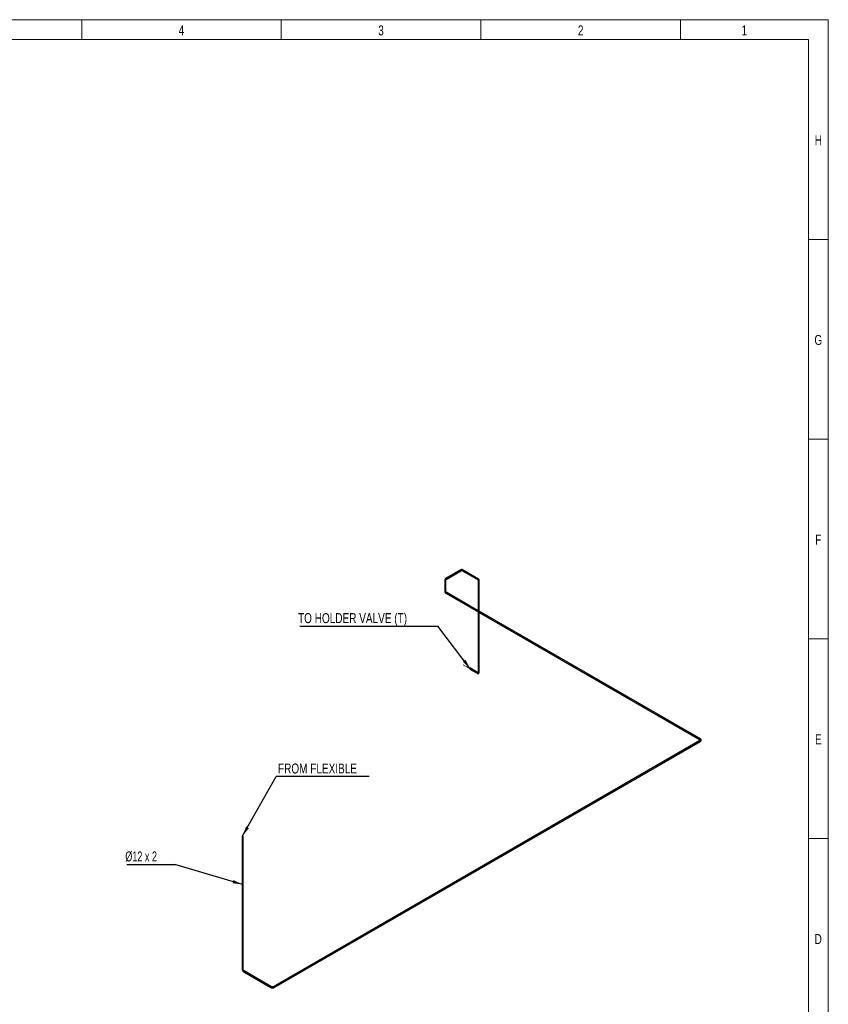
# Model space of a CAD drawing. Header units: millimetres. Extents: x 15 to 592, y 5 to 415.
# Tile 12 of 12: x 386 to 589, y 168 to 415. Entities that reach past the tile are written whole.
import ezdxf

# ---------------------------------------------------------------- set-up
doc = ezdxf.new("R2010")
doc.units = ezdxf.units.MM
doc.linetypes.add('CENTERX2', pattern=[20.32, 12.7, -2.54, 2.54, -2.54])
doc.layers.add('COTAS', color=166, linetype='Continuous')
doc.styles.add('SLDTEXTSTYLE0', font='TXT', dxfattribs={"width": 0.75})
doc.styles.add('SLDTEXTSTYLE4', font='TXT', dxfattribs={"width": 0.678571})
doc.dimstyles.new('SLDDIMSTYLE3', dxfattribs={"dimtxt": 0.18, "dimasz": 2.5, "dimexe": 0, "dimexo": 0.0625, "dimgap": 0, "dimtad": 0, "dimtih": 1, "dimtoh": 1, "dimdec": 0, "dimrnd": 1e-09, "dimzin": 0, "dimdsep": 46, "dimtxsty": 'Standard', "dimsah": 1, "dimcen": 0.09, "dimadec": 0, "dimazin": 0, "dimtfac": 2.5, "dimtdec": 0, "dimtofl": 0, "dimtmove": 0, "dimatfit": 3, "dimfxl": 0, "dimfrac": 2, "dimtolj": 1, "dimtzin": 0, "dimarcsym": 0})

# ---------------------------------------------------------------- blocks, each defined once
blk = doc.blocks.new('SW_NOTE_0')
at = {"layer": 'COTAS', "color": 0}
blk.add_line((23.37, 0), (0, 0), dxfattribs=at)
at = {"layer": 'COTAS', "color": 0, "insert": (0.5, 3.25), "char_height": 2.5, "attachment_point": 1, "style": 'SLDTEXTSTYLE0'}
blk.add_mtext('FROM FLEXIBLE', dxfattribs=at)
blk = doc.blocks.new('SW_NOTE_0_1')
at = {"layer": 'COTAS', "color": 0}
blk.add_line((-34.56, 0), (0, 0), dxfattribs=at)
at = {"layer": 'COTAS', "color": 0, "insert": (-35.05, 3.25), "char_height": 2.5, "attachment_point": 1, "style": 'SLDTEXTSTYLE0'}
blk.add_mtext('TO HOLDER VALVE (T)', dxfattribs=at)
blk = doc.blocks.new('SW_NOTE_0_2')
at = {"layer": 'COTAS', "color": 0}
blk.add_line((-12, 0), (0, 0), dxfattribs=at)
at = {"layer": 'COTAS', "color": 0, "insert": (-12.41, 3.26), "char_height": 2.5, "attachment_point": 1, "style": 'SLDTEXTSTYLE4'}
blk.add_mtext('Ø12 x 2', dxfattribs=at)

msp = doc.modelspace()

# ---------------------------------------------------------------- linework, layer by layer
at = {"color": 7, "linetype": 'Continuous', "lineweight": 18}
for p, q in [((15, 415), (589, 415)), ((402, 410), (402, 415)), ((452, 410), (452, 415)), ((502, 410), (502, 415)), ((552, 410), (552, 415)), ((589, 415), (589, 5)), ((20, 410), (584, 410)), ((584, 410), (584, 10)), ((584, 360), (589, 360)), ((584, 310), (589, 310)), ((584, 260), (589, 260)), ((584.001, 210), (583.999, 210)), ((584, 210), (589, 210))]:
    msp.add_line(p, q, dxfattribs=at)
at = {"color": 7, "linetype": 'Continuous', "lineweight": 25}
for p, q in [((496.9830493, 277.2636676), (493.1912917, 275.0747325)), ((493.311282, 274.8668808), (497.1030395, 277.0558159)), ((497.2230347, 277.0795769), (501.2668528, 274.7443715)), ((501.3868723, 274.9522063), (497.3430542, 277.2874117)), ((492.9906981, 274.7748687), (492.9906981, 271.7387919)), ((493.2306981, 271.7387919), (493.2306981, 274.7748687)), ((501.3062739, 274.6285346), (501.3062739, 251.6664455)), ((501.5462739, 251.6664455), (501.5462739, 274.6285346)), ((493.1912917, 271.438928), (501.3062739, 266.7542486)), ((501.3062739, 267.0313692), (493.311282, 271.6467798)), ((556.9517249, 234.9079341), (501.5462739, 266.8928201)), ((501.5462739, 266.6156995), (556.8317346, 234.7000824)), ((499.2449584, 252.3951923), (501.0268675, 251.366518)), ((501.1468577, 251.5743698), (499.3649486, 252.603044)), ((556.8317346, 234.5160582), (450.0727528, 172.8854098)), ((450.1927431, 172.6775581), (556.9517249, 234.3082065)), ((442.1780048, 210.5703881), (442.1780048, 177.3044486)), ((442.4180048, 177.3044486), (442.4180048, 210.5703881)), ((442.5774209, 176.6126452), (449.3939303, 172.6775581)), ((449.5139206, 172.8854098), (442.6974112, 176.8204969))]:
    msp.add_line(p, q, dxfattribs=at)
at = {"color": 7, "linetype": 'Continuous', "lineweight": 25, "flags": 128}
for points in [[(496.983038, 277.2636611), (496.9714008, 277.2536036), (496.9623446, 277.2366077), (496.958359, 277.2147821), (496.9596946, 277.189498), (496.9662673, 277.1623443), (496.9776642, 277.135027), (496.9931692, 277.1092626), (497.011808, 277.0866701), (497.0324095, 277.0686688), (497.0536793, 277.0563901), (497.0742808, 277.0506053), (497.0929197, 277.0516779), (497.1028147, 277.055687)], [(497.3430444, 277.2874174), (497.3200574, 277.2963344), (497.2947447, 277.2981612), (497.2686968, 277.2927831), (497.2435504, 277.280538), (497.2208856, 277.2621953), (497.2021265, 277.2389075), (497.1884517, 277.2121379), (497.1807205, 277.1835685), (497.1794188, 277.1549945), (497.1846282, 277.1282112), (497.1960214, 277.1049015), (497.2128827, 277.0865301), (497.2230347, 277.0795769)], [(492.9907007, 274.7755111), (492.9928236, 274.7565082), (493.0021189, 274.7331488), (493.0182365, 274.7124108), (493.0401639, 274.6955973), (493.0665232, 274.6837647), (493.0956581, 274.6776565), (493.1257381, 274.6776565), (493.1548731, 274.6837647), (493.1812323, 274.6955973), (493.2031597, 274.7124108), (493.2192774, 274.7331488), (493.2285726, 274.7565082), (493.2306918, 274.7738616)], [(493.1912917, 275.0747325), (493.1796433, 275.0646686), (493.170587, 275.0476727), (493.1666015, 275.025847), (493.167937, 275.000563), (493.1745097, 274.9734092), (493.1859066, 274.9460919), (493.2014116, 274.9203276), (493.2200504, 274.897735), (493.240652, 274.8797338), (493.2619217, 274.867455), (493.2825233, 274.8616702), (493.3011621, 274.8627429), (493.311282, 274.8668808)], [(501.3868626, 274.9522119), (501.3638756, 274.9611289), (501.3385628, 274.9629558), (501.312515, 274.9575777), (501.2873686, 274.9453326), (501.2647038, 274.9269899), (501.2459447, 274.9037021), (501.2322699, 274.8769325), (501.2245387, 274.8483631), (501.2232369, 274.819789), (501.2284463, 274.7930057), (501.2398396, 274.7696961), (501.2567008, 274.7513247), (501.2659663, 274.7448911)], [(501.5111267, 274.6775191), (501.4873588, 274.6881621), (501.4597528, 274.6950585), (501.4300431, 274.697775), (501.4000967, 274.6961408), (501.371795, 274.6902587), (501.3469164, 274.6804982), (501.3270242, 274.6674727), (501.3133682, 274.6520005), (501.3068064, 274.6350539), (501.3062739, 274.6285346)], [(492.9906981, 271.7387919), (492.9928236, 271.7204313), (493.0021189, 271.6970719), (493.0182365, 271.6763339), (493.0401639, 271.6595204), (493.0665232, 271.6476878), (493.0956581, 271.6415796), (493.1257381, 271.6415796), (493.1548731, 271.6476878), (493.1812323, 271.6595204), (493.2031597, 271.6763339), (493.2192774, 271.6970719), (493.2285726, 271.7204313), (493.2306981, 271.7387919)], [(493.1913171, 271.4389134), (493.2014116, 271.4347901), (493.2200504, 271.4337175), (493.240652, 271.4395023), (493.2619217, 271.451781), (493.2825233, 271.4697822), (493.3011621, 271.4923748), (493.3166671, 271.5181392), (493.328064, 271.5454565), (493.3346367, 271.5726102), (493.3359722, 271.5978943), (493.3319867, 271.6197199), (493.3229305, 271.6367158), (493.3115042, 271.6466505)], [(499.3898063, 252.5481026), (499.3871405, 252.5709315), (499.3793106, 252.5892481), (499.3668085, 252.6019016), (499.3504199, 252.6080967), (499.3311745, 252.6074443), (499.3102815, 252.5999854), (499.2890537, 252.5861887), (499.2688249, 252.5669209), (499.2508663, 252.5433929), (499.2363061, 252.5170829), (499.2260594, 252.4896441), (499.2207698, 252.4628007), (499.2207698, 252.4382391), (499.2260594, 252.4175028), (499.2363061, 252.4018948), (499.2508663, 252.3923956), (499.2688249, 252.3896022), (499.2890537, 252.39369), (499.3102815, 252.4044023), (499.3311745, 252.421066), (499.3504199, 252.4426339), (499.3668085, 252.467751), (499.3793106, 252.494839), (499.3871405, 252.5221958), (499.3898063, 252.5481026)], [(499.3615221, 252.5317744), (499.3590089, 252.5110692), (499.3516926, 252.4893021), (499.3402234, 252.4684072), (499.3256203, 252.4502411), (499.3091809, 252.4364179), (499.2923658, 252.4281659), (499.2766692, 252.4262184), (499.2634858, 252.4307482), (499.253987, 252.4413531), (499.2490168, 252.4570906), (499.2490168, 252.4765625), (499.253987, 252.4980385), (499.2634858, 252.5196104), (499.2766692, 252.5393616), (499.2923658, 252.5555369), (499.3091809, 252.5666991), (499.3256203, 252.5718565), (499.3402234, 252.5705508), (499.3516926, 252.5628979), (499.3590089, 252.549578), (499.3615221, 252.5317744)], [(501.0268675, 251.366518), (501.0327754, 251.3637214), (501.050734, 251.3609279), (501.0709628, 251.3650158), (501.0921906, 251.3757281), (501.1130836, 251.3923918), (501.132329, 251.4139597), (501.1487176, 251.4390768), (501.1612197, 251.4661647), (501.1690496, 251.4935216), (501.1717154, 251.5194284)], [(501.5111267, 251.71543), (501.4873588, 251.726073), (501.4597528, 251.7329694), (501.4300431, 251.7356859), (501.4000967, 251.7340517), (501.371795, 251.7281696), (501.3469164, 251.7184091), (501.3270242, 251.7053836), (501.3133682, 251.6899115), (501.3068064, 251.6729649), (501.3062748, 251.666715)], [(556.8317226, 234.5160512), (556.8200862, 234.5059942), (556.8110299, 234.4889983), (556.8070444, 234.4671727), (556.8083799, 234.4418886), (556.8149526, 234.4147349), (556.8263496, 234.3874176), (556.8418545, 234.3616532), (556.8604934, 234.3390607), (556.8810949, 234.3210595), (556.9023646, 234.3087807), (556.9229662, 234.3029959), (556.941605, 234.3040685), (556.9517582, 234.3082257)], [(556.8317346, 234.7000824), (556.8418545, 234.6959444), (556.8604934, 234.6948718), (556.8810949, 234.7006566), (556.9023646, 234.7129353), (556.9229662, 234.7309366), (556.941605, 234.7535291), (556.95711, 234.7792935), (556.9685069, 234.8066108), (556.9750796, 234.8337645), (556.9764151, 234.8590486), (556.9724296, 234.8808742), (556.9633734, 234.8978701), (556.9517249, 234.9079341)], [(442.4180048, 210.5703881), (442.4151148, 210.5854999), (442.4049256, 210.6018381), (442.3880181, 210.6162002), (442.3654548, 210.6276837), (442.3386534, 210.6355672), (442.3092978, 210.6393552), (442.2792327, 210.6388098), (442.2503471, 210.6339651), (442.224456, 210.6251257), (442.2031862, 210.612847), (442.1878743, 210.5979004), (442.1794822, 210.5812251), (442.1780048, 210.5703881)], [(442.4180044, 177.3046328), (442.4151148, 177.3195604), (442.4049256, 177.3358986), (442.3880181, 177.3502607), (442.3654548, 177.3617442), (442.3386534, 177.3696277), (442.3092978, 177.3734157), (442.2792327, 177.3728702), (442.2503471, 177.3680256), (442.224456, 177.3591862), (442.2031862, 177.3469074), (442.1878743, 177.3319608), (442.1794822, 177.3152855), (442.1780048, 177.3044089)], [(442.6974227, 176.8204903), (442.7090597, 176.810433), (442.7181159, 176.7934371), (442.7221014, 176.7716114), (442.7207659, 176.7463274), (442.7141932, 176.7191736), (442.7027963, 176.6918563), (442.6872913, 176.666092), (442.6686525, 176.6434994), (442.6480509, 176.6254982), (442.6267812, 176.6132194), (442.6061797, 176.6074346), (442.5875408, 176.6085073), (442.5773868, 176.612665)], [(449.5139206, 172.8854098), (449.525569, 172.8753459), (449.5346253, 172.85835), (449.5386108, 172.8365243), (449.5372753, 172.8112403), (449.5307026, 172.7840865), (449.5193057, 172.7567692), (449.5038007, 172.7310049), (449.4851618, 172.7084123), (449.4645603, 172.6904111), (449.4432906, 172.6781323), (449.422689, 172.6723475), (449.4040502, 172.6734202), (449.3939303, 172.6775581)], [(450.0727528, 172.8854098), (450.0611043, 172.8753459), (450.0520481, 172.85835), (450.0480626, 172.8365243), (450.0493981, 172.8112403), (450.0559708, 172.7840865), (450.0673677, 172.7567692), (450.0828727, 172.7310049), (450.1015115, 172.7084123), (450.1221131, 172.6904111), (450.1433828, 172.6781323), (450.1639844, 172.6723475), (450.1826232, 172.6734202), (450.1927431, 172.6775581)]]:
    msp.add_lwpolyline(points, dxfattribs=at)
at = {"color": 7, "linetype": 'Continuous', "lineweight": 25}
for centre, radius, start, end in [((501.4886596, 274.6242971), 0.0577698, 4.206577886, 67.113563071), ((501.1143752, 251.5265794), 0.0577844, 352.891251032, 55.796568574), ((501.4886518, 251.6621996), 0.0577806, 4.245667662, 67.109615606)]:
    msp.add_arc(centre, radius, start, end, dxfattribs=at)
for points, knots in [([(497.3430542, 277.2874117), (497.3344703, 277.2920209), (497.3135679, 277.3032445), (497.2778106, 277.3158187), (497.2362893, 277.3243138), (497.1931954, 277.3269411), (497.1487877, 277.323814), (497.1032356, 277.3148657), (497.0568539, 277.2999486), (497.0166226, 277.2823163), (496.9921631, 277.2687299), (496.9830493, 277.2636676)], [0, 0, 0, 0, 0.08002335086, 0.19486241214, 0.30985181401, 0.42632988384, 0.54543887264, 0.66794177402, 0.79403361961, 0.92325532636, 1, 1, 1, 1]), ([(497.1030395, 277.0558159), (497.1079968, 277.0585729), (497.1223473, 277.0665539), (497.1445657, 277.0761588), (497.1679915, 277.0832211), (497.1876283, 277.0861949), (497.2031526, 277.0859811), (497.2148016, 277.0836775), (497.2202071, 277.0809852), (497.2230347, 277.0795769)], [0, 0, 0, 0, 0.0773729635, 0.2239819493, 0.3699362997, 0.5164906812, 0.666391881, 0.8254908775, 1, 1, 1, 1]), ([(493.1912917, 275.0747325), (493.1827625, 275.0696268), (493.1584969, 275.0551012), (493.1219209, 275.0282448), (493.0836802, 274.9932156), (493.0513765, 274.955022), (493.0256106, 274.9144397), (493.0067445, 274.872259), (492.9949184, 274.8293065), (492.990969, 274.7966162), (492.9907443, 274.7785752), (492.9906981, 274.7748687)], [0, 0, 0, 0, 0.0731683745, 0.2081625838, 0.3429602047, 0.475781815, 0.6052441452, 0.7305322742, 0.8517000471, 0.9695322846, 1, 1, 1, 1]), ([(493.2306981, 274.7748687), (493.2307425, 274.7762584), (493.2308883, 274.780816), (493.2326481, 274.7889596), (493.2381941, 274.8015243), (493.2480987, 274.8162475), (493.2634029, 274.8327184), (493.2842128, 274.8501708), (493.3023168, 274.8613465), (493.311282, 274.8668808)], [0, 0, 0, 0, 0.0771898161, 0.253150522, 0.4079414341, 0.5524235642, 0.7057637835, 0.8542939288, 1, 1, 1, 1]), ([(501.2668528, 274.7443715), (501.2680355, 274.7436372), (501.2719141, 274.7412289), (501.2780937, 274.7356259), (501.2862083, 274.7245308), (501.2940108, 274.7085824), (501.3006255, 274.6870845), (501.3053359, 274.6603313), (501.3059633, 274.6390644), (501.3062739, 274.6285346)], [0, 0, 0, 0, 0.0771886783, 0.2531584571, 0.4079537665, 0.5524433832, 0.7057919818, 0.8543318, 1, 1, 1, 1]), ([(501.5462739, 274.6285346), (501.5461163, 274.6384747), (501.5456682, 274.6667535), (501.5406957, 274.7118596), (501.5294774, 274.7624939), (501.5125506, 274.8095691), (501.4902865, 274.8521773), (501.4631883, 274.8896096), (501.4319016, 274.9213316), (501.4055665, 274.9410983), (501.3900567, 274.9503142), (501.3868723, 274.9522063)], [0, 0, 0, 0, 0.0731696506, 0.2081630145, 0.3429599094, 0.4757820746, 0.6052471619, 0.730540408, 0.8517150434, 0.9695549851, 1, 1, 1, 1]), ([(492.9906981, 271.7387919), (492.9909994, 271.7290537), (492.991733, 271.7053416), (492.9987258, 271.6680913), (493.0121332, 271.6278902), (493.0314083, 271.5892612), (493.0563237, 271.5523716), (493.0868526, 271.5174011), (493.1229656, 271.4846964), (493.1583537, 271.4586754), (493.1823507, 271.4442885), (493.1912917, 271.438928)], [0, 0, 0, 0, 0.08002551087, 0.19485953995, 0.30984498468, 0.4263210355, 0.54543024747, 0.66793560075, 0.79403161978, 0.92325823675, 1, 1, 1, 1]), ([(493.311282, 271.6467798), (493.3064151, 271.6496941), (493.2923268, 271.6581304), (493.2728977, 271.6725676), (493.2550668, 271.689321), (493.2426717, 271.7048368), (493.2350942, 271.7183835), (493.2312639, 271.7296194), (493.2308924, 271.7356411), (493.2306981, 271.7387919)], [0, 0, 0, 0, 0.07737290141, 0.2239759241, 0.36992177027, 0.51646489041, 0.66634880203, 0.82542046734, 1, 1, 1, 1]), ([(501.0268675, 251.366518), (501.0355546, 251.361685), (501.0602684, 251.3479355), (501.101817, 251.3296923), (501.1512755, 251.3140951), (501.2005047, 251.3052226), (501.2485359, 251.3032025), (501.2944922, 251.3079698), (501.3376293, 251.3191722), (501.377404, 251.3363209), (501.4134435, 251.3588904), (501.4454835, 251.3863774), (501.4733671, 251.4183605), (501.4970005, 251.4545403), (501.516289, 251.4947532), (501.5311031, 251.5388542), (501.541155, 251.5866453), (501.5457102, 251.6296373), (501.5461266, 251.6568296), (501.5462739, 251.6664455)], [0, 0, 0, 0, 0.0365846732, 0.1040797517, 0.1714758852, 0.2378836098, 0.3026119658, 0.3652541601, 0.4258374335, 0.484754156, 0.5426047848, 0.6000211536, 0.6575398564, 0.7158329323, 0.7754646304, 0.8368050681, 0.899936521, 0.9646148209, 1, 1, 1, 1]), ([(501.3062739, 251.6664455), (501.3061831, 251.6607729), (501.3059205, 251.6443515), (501.3031301, 251.6203024), (501.2975349, 251.5964757), (501.2902885, 251.5779814), (501.2823533, 251.5646165), (501.2743703, 251.5556395), (501.2664115, 251.5498939), (501.2571716, 251.5460484), (501.2438777, 251.5439165), (501.2270829, 251.5443663), (501.205958, 251.5483506), (501.1812746, 251.5567889), (501.1610178, 251.5663565), (501.1494615, 251.5728963), (501.1468577, 251.5743698)], [0, 0, 0, 0, 0.03868754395, 0.11199417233, 0.18497267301, 0.25825007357, 0.33319805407, 0.41273919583, 0.50333391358, 0.60525647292, 0.68447375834, 0.7577205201, 0.8355551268, 0.91016366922, 0.97975869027, 1, 1, 1, 1]), ([(556.8317346, 234.7000824), (556.8366015, 234.697168), (556.8506898, 234.6887318), (556.8701186, 234.6742945), (556.8879511, 234.6575411), (556.9003399, 234.6420252), (556.9079422, 234.6284791), (556.9117215, 234.6170873), (556.9127163, 234.6073346), (556.9114281, 234.5974213), (556.9066308, 234.5848518), (556.8978475, 234.5705385), (556.8838384, 234.554241), (556.8641927, 234.5370874), (556.8457732, 234.5243244), (556.834322, 234.5175817), (556.8317346, 234.5160582)], [0, 0, 0, 0, 0.0386871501, 0.1119899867, 0.184964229, 0.2582371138, 0.3331804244, 0.412717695, 0.5033129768, 0.605217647, 0.6844261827, 0.7576659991, 0.8354927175, 0.9100951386, 0.9796865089, 1, 1, 1, 1]), ([(556.9517249, 234.3082065), (556.9602542, 234.3133122), (556.9845197, 234.3278378), (557.0210957, 234.3546942), (557.0593366, 234.3897234), (557.0916393, 234.4279169), (557.1174088, 234.4684995), (557.1362624, 234.5106792), (557.1481329, 234.5536353), (557.1531721, 234.5966525), (557.1516488, 234.6391451), (557.143867, 234.6806326), (557.1301132, 234.7207682), (557.1106, 234.7593212), (557.0854218, 234.7961278), (557.0546393, 234.8310037), (557.0182797, 234.8636008), (556.9833246, 234.8890408), (556.9599816, 234.9029975), (556.9517249, 234.9079341)], [0, 0, 0, 0, 0.0365837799, 0.104080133, 0.171478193, 0.2378882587, 0.302618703, 0.36526207, 0.4258452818, 0.4847607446, 0.5426091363, 0.6000227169, 0.6575381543, 0.7158278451, 0.7754564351, 0.8367944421, 0.8999244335, 0.9646022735, 1, 1, 1, 1]), ([(442.1780048, 177.3044486), (442.1781604, 177.2944645), (442.1786002, 177.2662393), (442.1833148, 177.2186194), (442.1934731, 177.1617121), (442.2083507, 177.1044266), (442.2276105, 177.0473431), (442.2510114, 176.9909947), (442.2782751, 176.9358987), (442.3091259, 176.8825542), (442.3432757, 176.8314591), (442.3804315, 176.7830964), (442.420301, 176.7379449), (442.4625973, 176.6964369), (442.5070591, 176.6591209), (442.5456273, 176.6316244), (442.5694233, 176.6174194), (442.5774209, 176.6126452)], [0, 0, 0, 0, 0.03915964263, 0.1107046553, 0.18208896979, 0.2532775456, 0.32422090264, 0.39494953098, 0.46553531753, 0.53607022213, 0.60665538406, 0.67736259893, 0.7482999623, 0.81957280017, 0.89127319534, 0.96345752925, 1, 1, 1, 1]), ([(442.6974112, 176.8204969), (442.6923481, 176.8235254), (442.6775797, 176.8323593), (442.6520789, 176.8506594), (442.6213584, 176.8767544), (442.5907684, 176.9072468), (442.5610374, 176.9416133), (442.5328263, 176.9793055), (442.5067504, 177.019643), (442.4833535, 177.0618673), (442.463098, 177.1051475), (442.4463549, 177.148597), (442.4333523, 177.1913366), (442.4242973, 177.2323658), (442.4189273, 177.2706815), (442.4183073, 177.2933752), (442.4180048, 177.3044486)], [0, 0, 0, 0, 0.0377762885, 0.1101903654, 0.1832701, 0.2570936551, 0.3315668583, 0.4065429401, 0.4818524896, 0.5573178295, 0.6327435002, 0.7079051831, 0.7826256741, 0.856736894, 0.9300947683, 1, 1, 1, 1]), ([(449.3939303, 172.6775581), (449.4026543, 172.6727015), (449.4273173, 172.6589717), (449.4709137, 172.6392475), (449.5252753, 172.6195941), (449.582324, 172.6038384), (449.6413889, 172.5919783), (449.7018878, 172.5840714), (449.7632335, 172.5801356), (449.8248561, 172.5801814), (449.8861804, 172.5842082), (449.9466414, 172.5922038), (450.0056785, 172.6041546), (450.0627739, 172.620028), (450.1173219, 172.6398722), (450.1604156, 172.6595205), (450.1846128, 172.6730217), (450.1927431, 172.6775581)], [0, 0, 0, 0, 0.0391599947, 0.1107070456, 0.1820931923, 0.2532833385, 0.3242280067, 0.3949577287, 0.4655444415, 0.5360801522, 0.6066660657, 0.6773739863, 0.7483120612, 0.8195856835, 0.8912870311, 0.9634726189, 1, 1, 1, 1]), ([(450.0727528, 172.8854098), (450.067598, 172.8825397), (450.052562, 172.8741678), (450.0239613, 172.8612352), (449.9860001, 172.8476798), (449.9442961, 172.8364356), (449.8996668, 172.827872), (449.8529174, 172.8222871), (449.8049452, 172.8198734), (449.7566788, 172.8207228), (449.709069, 172.8248201), (449.6630691, 172.8320434), (449.6195548, 172.8421505), (449.5794959, 172.8548206), (449.5436271, 172.869326), (449.5236631, 172.880135), (449.5139206, 172.8854098)], [0, 0, 0, 0, 0.0377764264, 0.1101884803, 0.1832666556, 0.2570890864, 0.3315613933, 0.4065366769, 0.4818454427, 0.5573099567, 0.6327346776, 0.7078952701, 0.7826144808, 0.8567241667, 0.930080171, 1, 1, 1, 1])]:
    msp.add_open_spline(points, degree=3, knots=knots, dxfattribs=at)
at = {"layer": 'COTAS', "linetype": 'CENTERX2', "lineweight": 18}
for p, q in [((497.0430444, 277.1597417), (493.2512869, 274.9708067)), ((501.3268626, 274.8482889), (497.2830444, 277.1834943)), ((493.1106981, 274.7748687), (493.1106981, 271.7387919)), ((501.4262739, 251.6664455), (501.4262739, 274.6285346)), ((493.2512869, 271.5428539), (556.8917298, 234.8040082)), ((497.5728558, 253.4990369), (501.0868626, 251.4704439)), ((556.8917298, 234.4121323), (450.1327479, 172.781484)), ((442.2980048, 177.3044486), (442.2980048, 212.5703881)), ((449.4539254, 172.781484), (442.6374161, 176.7165711))]:
    msp.add_line(p, q, dxfattribs=at)
for centre, major_axis, ratio, start_param, end_param in [((497.0430444, 276.7678021), (-0.2399805, -0.4157035), 0.5773815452, 3.1415113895, 3.9269095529), ((493.5906981, 274.7748687), (0.48, 0), 0.5772877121, 2.3561944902, 3.1415926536), ((501.0868626, 274.4325967), (-0.2399805, -0.4157035), 0.5773815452, 2.3561132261, 3.1415113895), ((493.5906981, 271.7387919), (0.48, 0), 0.5772877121, 3.1415926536, 3.926990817), ((501.0868626, 251.8623835), (-0.2399805, 0.4157035), 0.5773815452, 2.3562757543, 3.927072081), ((556.5523185, 234.6080703), (-0.48, 0), 0.5772877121, 2.3561944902, 3.926990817), ((442.6374161, 177.1085107), (0.2399805, -0.4157035), 0.5773815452, 3.927072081, 5.4978684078), ((449.7933367, 172.9774219), (-0.48, 0), 0.5772877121, 0.7853981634, 2.3561944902)]:
    msp.add_ellipse(centre, major_axis=major_axis, ratio=ratio, start_param=start_param, end_param=end_param, dxfattribs=at)

# ---------------------------------------------------------------- block references
at = {"layer": 'COTAS'}
for name, p in [('SW_NOTE_0_1', (491.2346819, 263.1666666)), ('SW_NOTE_0', (450.6655012, 225.5209789)), ('SW_NOTE_0_2', (425.3190086, 203.4930069))]:
    msp.add_blockref(name, p, dxfattribs=at)

# ---------------------------------------------------------------- texts
at = {"color": 7, "linetype": 'Continuous', "lineweight": 0, "char_height": 2.5, "attachment_point": 2, "style": 'SLDTEXTSTYLE0'}
for s, insert in [('4', (426.9748264, 413.5626692)), ('3', (476.9748264, 413.5626692)), ('2', (526.9748264, 413.5626692)), ('1', (567.9748264, 413.5626692)), ('H', (586.4939236, 386.0626692)), ('G', (586.4921875, 336.0626692)), ('F', (586.4739583, 286.0626692)), ('E', (586.5043403, 236.0626692)), ('D', (586.4713541, 186.0626692))]:
    msp.add_mtext(s, dxfattribs=dict(at, insert=insert))

# ---------------------------------------------------------------- leaders
at = {"layer": 'COTAS'}
for points in [[(499.3151607, 252.4932256), (491.2346819, 263.1666666)], [(442.2980048, 210.620765), (450.6655012, 225.5209789)], [(442.2980048, 198.4845762), (425.3190086, 203.4930069)]]:
    msp.add_leader(points, dimstyle='SLDDIMSTYLE3', dxfattribs=at)

doc.saveas('drawing.dxf')
